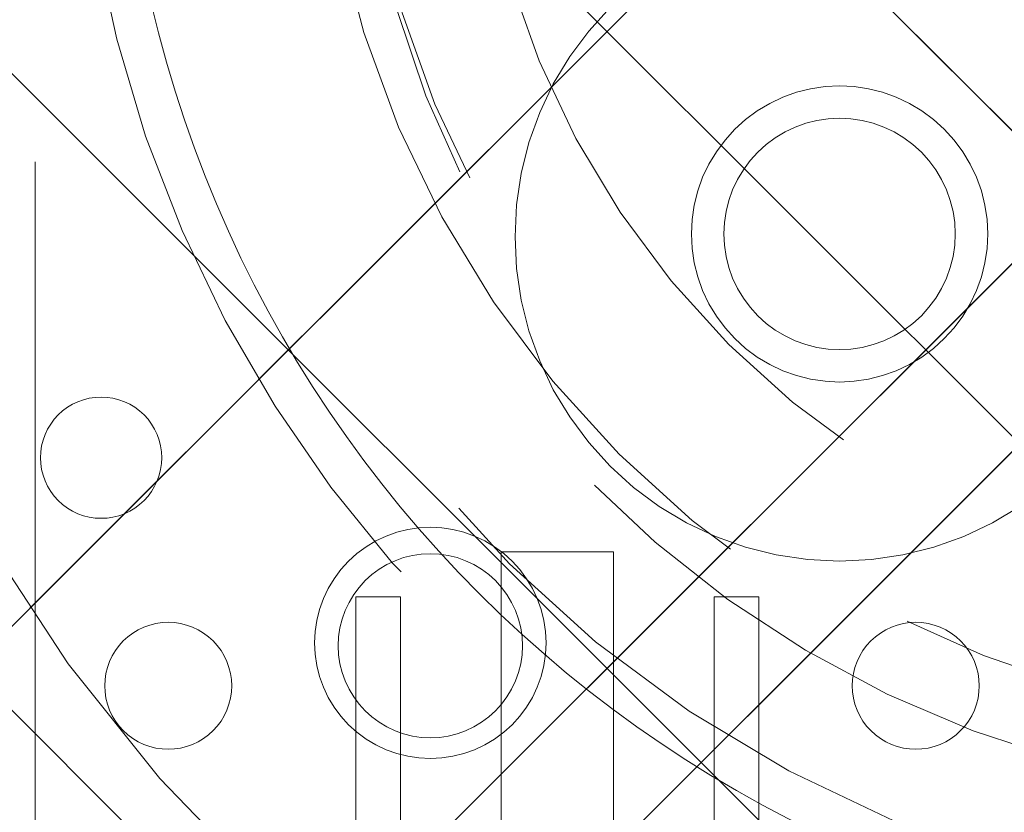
# Model space of a CAD drawing. Header units: inches. Extents: x -490 to -273, y -225 to 16.
# Tile 52 of 67: x -365.35 to -363.98, y 8.15 to 9.25. Entities that reach past the tile are written whole.
import ezdxf

# ---------------------------------------------------------------- set-up
doc = ezdxf.new("R2010")
doc.units = ezdxf.units.IN
doc.header["$LTSCALE"] = 32
doc.header["$MEASUREMENT"] = 0
doc.linetypes.add('Dash Style-1', pattern=[0.083328, 0.041656, -0.041672])
for name, color, linetype, lineweight in [('DashLine', 7, 'Dash Style-1', 13), ('DashLineFill', 7, 'Dash Style-1', 13), ('Drawing', 7, 'Continuous', 18), ('Metal-CoatHook', 7, 'Continuous', 18), ('None', 7, 'Continuous', 18), ('SolidLine', 7, 'Continuous', 15), ('Wood_1-H', 7, 'Continuous', 13)]:
    doc.layers.add(name, color=color, linetype=linetype, lineweight=lineweight)
pattern_1 = [(45, (0, 0), (-1.61301565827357, 1.935715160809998), []), (45, (-1.0608, 1.0608), (-0.4723460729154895, 0.4167612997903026), [])]

# ---------------------------------------------------------------- blocks, each defined once
blk = doc.blocks.new('1BRPFY-Leg_Plate (2D)')
at = {"layer": 'DashLineFill', "linetype": 'Continuous', "lineweight": 13}
h = blk.add_hatch(dxfattribs=at)
h.set_pattern_fill('Steel', color=253, style=0, pattern_type=2)
h.set_pattern_definition(pattern_1)
edge = h.paths.add_edge_path()
edge.add_arc((-1.704724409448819, -1.704724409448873), 0.125984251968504, 179.9999999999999, 269.9999999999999)
edge.add_line((-1.704724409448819, -1.830708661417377), (1.704724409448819, -1.830708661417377))
edge.add_arc((1.704724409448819, -1.704724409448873), 0.125984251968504, 270.0000000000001, 360.0000000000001)
edge.add_line((1.830708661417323, -1.704724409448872), (1.830708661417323, 1.704724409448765))
edge.add_arc((1.704724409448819, 1.704724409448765), 0.1259842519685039, 0, 90)
edge.add_line((1.704724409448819, 1.830708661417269), (-1.704724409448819, 1.830708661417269))
edge.add_arc((-1.704724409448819, 1.704724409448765), 0.1259842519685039, 90, 180)
edge.add_line((-1.830708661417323, 1.704724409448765), (-1.830708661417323, -1.704724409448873))
at = {"layer": 'DashLineFill', "flags": 128}
blk.add_lwpolyline([(-1.830708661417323, -1.704724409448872, 0.414213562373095), (-1.704724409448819, -1.830708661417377), (1.704724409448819, -1.830708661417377, 0.414213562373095), (1.830708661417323, -1.704724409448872), (1.830708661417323, 1.704724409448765, 0.414213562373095), (1.704724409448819, 1.830708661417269), (-1.704724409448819, 1.830708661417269, 0.414213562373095), (-1.830708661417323, 1.704724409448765)], format="xyb", close=True, dxfattribs=at)
at = {"layer": 'SolidLine', "flags": 128}
for points in [[(-0.7086614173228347, -0.5019685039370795), (-0.6884019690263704, -0.5029637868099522), (-0.668337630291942, -0.5059400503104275), (-0.6486616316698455, -0.5108686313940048), (-0.6295634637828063, -0.5177020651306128), (-0.6112270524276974, -0.5263745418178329), (-0.5938289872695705, -0.5368025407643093), (-0.5775368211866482, -0.5488856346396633), (-0.5625074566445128, -0.5625074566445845), (-0.5488856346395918, -0.5775368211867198), (-0.5368025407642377, -0.5938289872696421), (-0.5263745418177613, -0.611227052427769), (-0.5177020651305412, -0.6295634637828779), (-0.5108686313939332, -0.6486616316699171), (-0.5059400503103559, -0.6683376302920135), (-0.5029637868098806, -0.688401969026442), (-0.5019685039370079, -0.7086614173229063), (-0.5029637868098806, -0.7289208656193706), (-0.5059400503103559, -0.748985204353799), (-0.5108686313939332, -0.7686612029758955), (-0.5177020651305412, -0.7877593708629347), (-0.5263745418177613, -0.8060957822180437), (-0.5368025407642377, -0.8234938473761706), (-0.5488856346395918, -0.8397860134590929), (-0.5625074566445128, -0.8548153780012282), (-0.5775368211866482, -0.8684372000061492), (-0.5938289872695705, -0.8805202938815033), (-0.6112270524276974, -0.8909482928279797), (-0.6295634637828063, -0.8996207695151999), (-0.6486616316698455, -0.9064542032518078), (-0.668337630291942, -0.9113827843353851), (-0.6884019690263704, -0.9143590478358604), (-0.7086614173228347, -0.9153543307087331), (-0.728920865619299, -0.9143590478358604), (-0.7489852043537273, -0.9113827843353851), (-0.7686612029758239, -0.9064542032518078), (-0.7877593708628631, -0.8996207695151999), (-0.8060957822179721, -0.8909482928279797), (-0.823493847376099, -0.8805202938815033), (-0.8397860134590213, -0.8684372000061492), (-0.8548153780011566, -0.8548153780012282), (-0.8684372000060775, -0.8397860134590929), (-0.8805202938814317, -0.8234938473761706), (-0.8909482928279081, -0.8060957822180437), (-0.8996207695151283, -0.7877593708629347), (-0.9064542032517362, -0.7686612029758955), (-0.9113827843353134, -0.748985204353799), (-0.9143590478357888, -0.7289208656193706), (-0.9153543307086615, -0.7086614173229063), (-0.9143590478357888, -0.688401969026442), (-0.9113827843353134, -0.6683376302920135), (-0.9064542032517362, -0.6486616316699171), (-0.8996207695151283, -0.6295634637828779), (-0.8909482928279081, -0.611227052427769), (-0.8805202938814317, -0.5938289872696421), (-0.8684372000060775, -0.5775368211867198), (-0.8548153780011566, -0.5625074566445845), (-0.8397860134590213, -0.5488856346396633), (-0.823493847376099, -0.5368025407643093), (-0.8060957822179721, -0.5263745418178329), (-0.7877593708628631, -0.5177020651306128), (-0.7686612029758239, -0.5108686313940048), (-0.7489852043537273, -0.5059400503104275), (-0.728920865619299, -0.5029637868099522)], [(-1.279527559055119, -1.118110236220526), (-1.263705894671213, -1.118887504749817), (-1.248036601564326, -1.121211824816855), (-1.232670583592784, -1.125060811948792), (-1.217755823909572, -1.130397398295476), (-1.203435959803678, -1.137170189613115), (-1.189848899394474, -1.145313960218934), (-1.177125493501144, -1.154750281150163), (-1.165388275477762, -1.165388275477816), (-1.15475028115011, -1.177125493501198), (-1.145313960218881, -1.189848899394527), (-1.137170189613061, -1.203435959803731), (-1.130397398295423, -1.217755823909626), (-1.125060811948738, -1.232670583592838), (-1.121211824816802, -1.24803660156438), (-1.118887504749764, -1.263705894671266), (-1.118110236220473, -1.279527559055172), (-1.118887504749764, -1.295349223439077), (-1.121211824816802, -1.311018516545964), (-1.125060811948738, -1.326384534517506), (-1.130397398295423, -1.341299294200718), (-1.137170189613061, -1.355619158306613), (-1.145313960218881, -1.369206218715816), (-1.15475028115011, -1.381929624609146), (-1.165388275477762, -1.393666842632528), (-1.177125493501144, -1.404304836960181), (-1.189848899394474, -1.413741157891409), (-1.203435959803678, -1.421884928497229), (-1.217755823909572, -1.428657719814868), (-1.232670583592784, -1.433994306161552), (-1.248036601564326, -1.437843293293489), (-1.263705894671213, -1.440167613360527), (-1.279527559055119, -1.440944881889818), (-1.295349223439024, -1.440167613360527), (-1.311018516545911, -1.437843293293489), (-1.326384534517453, -1.433994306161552), (-1.341299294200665, -1.428657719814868), (-1.355619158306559, -1.421884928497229), (-1.369206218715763, -1.413741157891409), (-1.381929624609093, -1.404304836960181), (-1.393666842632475, -1.393666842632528), (-1.404304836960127, -1.381929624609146), (-1.413741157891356, -1.369206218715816), (-1.421884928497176, -1.355619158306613), (-1.428657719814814, -1.341299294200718), (-1.433994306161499, -1.326384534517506), (-1.437843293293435, -1.311018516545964), (-1.440167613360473, -1.295349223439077), (-1.440944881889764, -1.279527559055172), (-1.440167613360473, -1.263705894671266), (-1.437843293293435, -1.24803660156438), (-1.433994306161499, -1.232670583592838), (-1.428657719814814, -1.217755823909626), (-1.421884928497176, -1.203435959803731), (-1.413741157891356, -1.189848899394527), (-1.404304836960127, -1.177125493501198), (-1.393666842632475, -1.165388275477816), (-1.381929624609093, -1.154750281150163), (-1.369206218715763, -1.145313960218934), (-1.355619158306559, -1.137170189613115), (-1.341299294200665, -1.130397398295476), (-1.326384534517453, -1.125060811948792), (-1.311018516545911, -1.121211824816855), (-1.295349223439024, -1.118887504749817)]]:
    blk.add_lwpolyline(points, close=True, dxfattribs=at)
blk = doc.blocks.new('1BRPX7-Util_Bkt_Lg-M (2D)')
at = {"layer": 'DashLineFill', "linetype": 'Continuous', "lineweight": 13}
h = blk.add_hatch(dxfattribs=at)
h.set_pattern_fill('Steel', color=253, style=0, pattern_type=2)
h.set_pattern_definition(pattern_1)
edge = h.paths.add_edge_path()
edge.add_line((-4.468503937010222, 7.405511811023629), (-3.129921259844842, 7.405511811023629))
edge.add_line((-3.129921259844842, 7.405511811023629), (-3.129921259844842, -2.011811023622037))
edge.add_line((-3.129921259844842, -2.011811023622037), (-4.468503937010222, -2.011811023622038))
edge.add_line((-4.468503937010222, -2.011811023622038), (-4.468503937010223, -2.145669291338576))
edge.add_line((-4.468503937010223, -2.145669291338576), (-2.421259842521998, -2.145669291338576))
edge.add_line((-2.421259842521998, -2.145669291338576), (-2.421259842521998, -2.523622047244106))
edge.add_arc((-2.303149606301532, -2.523622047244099), 0.1181102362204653, 180.0000000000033, 270.0000000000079)
edge.add_line((-2.303149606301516, -2.641732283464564), (2.303149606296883, -2.641732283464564))
edge.add_arc((2.303149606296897, -2.523622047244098), 0.1181102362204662, 269.9999999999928, 359.9999999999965)
edge.add_line((2.421259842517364, -2.523622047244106), (2.421259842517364, -2.145669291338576))
edge.add_line((2.421259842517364, -2.145669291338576), (4.46850393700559, -2.145669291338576))
edge.add_line((4.46850393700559, -2.145669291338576), (4.46850393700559, -2.011811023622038))
edge.add_line((4.46850393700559, -2.011811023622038), (3.129921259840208, -2.011811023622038))
edge.add_line((3.129921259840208, -2.011811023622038), (3.129921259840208, 7.405511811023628))
edge.add_line((3.129921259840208, 7.405511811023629), (4.46850393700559, 7.405511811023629))
edge.add_line((4.46850393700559, 7.405511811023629), (4.46850393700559, 7.539370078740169))
edge.add_line((4.46850393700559, 7.539370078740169), (2.421259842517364, 7.539370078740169))
edge.add_line((2.421259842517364, 7.539370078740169), (2.421259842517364, 7.917322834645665))
edge.add_arc((2.30314960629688, 7.917322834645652), 0.1181102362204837, 6.452788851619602e-12, 89.99999999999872)
edge.add_line((2.303149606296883, 8.035433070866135), (-2.303149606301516, 8.035433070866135))
edge.add_arc((-2.303149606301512, 7.91732283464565), 0.1181102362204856, 90.00000000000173, 179.9999999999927)
edge.add_line((-2.421259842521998, 7.917322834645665), (-2.421259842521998, 7.539370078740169))
edge.add_line((-2.421259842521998, 7.539370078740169), (-4.468503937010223, 7.539370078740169))
edge.add_line((-4.468503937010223, 7.539370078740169), (-4.468503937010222, 7.405511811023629))
at = {"layer": 'SolidLine', "flags": 128}
blk.add_lwpolyline([(-0.4571237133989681, 1.903074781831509), (-0.4952337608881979, 1.880232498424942), (-0.5353992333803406, 1.861235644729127), (-0.5772333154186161, 1.846267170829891), (-0.6203331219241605, 1.835471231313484), (-0.6642835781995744, 1.828951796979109), (-0.7086614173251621, 1.826771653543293), (-0.7530392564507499, 1.828951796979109), (-0.7969897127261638, 1.835471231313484), (-0.840089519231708, 1.846267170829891), (-0.8819236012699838, 1.861235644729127), (-0.9220890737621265, 1.880232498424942), (-0.9601991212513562, 1.903074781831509), (-0.9958867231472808, 1.929542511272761), (-1.028808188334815, 1.959380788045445), (-1.058646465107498, 1.992302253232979), (-1.08511419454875, 2.027989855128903), (-1.107956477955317, 2.066099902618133), (-1.126953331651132, 2.106265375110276), (-1.141921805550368, 2.148099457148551), (-1.152717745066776, 2.191199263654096), (-1.15923717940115, 2.235149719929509), (-1.161417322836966, 2.279527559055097), (-1.15923717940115, 2.323905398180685), (-1.152717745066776, 2.367855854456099), (-1.141921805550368, 2.410955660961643), (-1.126953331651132, 2.452789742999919), (-1.107956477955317, 2.492955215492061), (-1.08511419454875, 2.531065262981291), (-1.058646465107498, 2.566752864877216), (-1.028808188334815, 2.59967433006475)], dxfattribs=at)
blk.add_lwpolyline([(-1.279527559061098, 1.837161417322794), (-1.266932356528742, 1.836542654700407), (-1.254458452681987, 1.834692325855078), (-1.242225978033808, 1.831628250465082), (-1.230352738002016, 1.827379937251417), (-1.218953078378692, 1.821988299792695), (-1.208136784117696, 1.815505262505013), (-1.198008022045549, 1.807993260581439), (-1.188664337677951, 1.799524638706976), (-1.180195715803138, 1.790180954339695), (-1.172683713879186, 1.780052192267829), (-1.166200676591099, 1.769235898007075), (-1.160809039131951, 1.757836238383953), (-1.156560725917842, 1.745962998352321), (-1.153496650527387, 1.733730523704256), (-1.151646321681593, 1.721256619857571), (-1.151027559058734, 1.708661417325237), (-1.151646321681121, 1.696066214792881), (-1.15349665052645, 1.683592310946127), (-1.156560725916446, 1.671359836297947), (-1.160809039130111, 1.659486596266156), (-1.166200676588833, 1.648086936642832), (-1.172683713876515, 1.637270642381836), (-1.180195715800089, 1.627141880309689), (-1.188664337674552, 1.61779819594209), (-1.198008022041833, 1.609329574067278), (-1.208136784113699, 1.601817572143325), (-1.218953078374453, 1.595334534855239), (-1.230352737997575, 1.58994289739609), (-1.242225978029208, 1.585694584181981), (-1.254458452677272, 1.582630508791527), (-1.266932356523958, 1.580780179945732), (-1.279527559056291, 1.580161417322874), (-1.292122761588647, 1.580780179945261), (-1.304596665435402, 1.582630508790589), (-1.316829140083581, 1.585694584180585), (-1.328702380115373, 1.589942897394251), (-1.340102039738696, 1.595334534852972), (-1.350918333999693, 1.601817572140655), (-1.361047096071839, 1.609329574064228), (-1.370390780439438, 1.617798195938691), (-1.37885940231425, 1.627141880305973), (-1.386371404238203, 1.637270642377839), (-1.39285444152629, 1.648086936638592), (-1.398246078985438, 1.659486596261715), (-1.402494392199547, 1.671359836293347), (-1.405558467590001, 1.683592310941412), (-1.407408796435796, 1.696066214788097), (-1.408027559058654, 1.70866141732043), (-1.407408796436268, 1.721256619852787), (-1.405558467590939, 1.733730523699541), (-1.402494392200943, 1.745962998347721), (-1.398246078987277, 1.757836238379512), (-1.392854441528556, 1.769235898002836), (-1.386371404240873, 1.780052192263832), (-1.3788594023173, 1.790180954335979), (-1.370390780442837, 1.799524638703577), (-1.361047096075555, 1.80799326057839), (-1.350918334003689, 1.815505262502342), (-1.340102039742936, 1.821988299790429), (-1.328702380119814, 1.827379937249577), (-1.316829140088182, 1.831628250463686), (-1.304596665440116, 1.834692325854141), (-1.292122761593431, 1.836542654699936)], close=True, dxfattribs=at)
blk = doc.blocks.new('Slate-LegBrace (2D)')
at = {"layer": 'DashLineFill', "linetype": 'Continuous', "lineweight": 13}
h = blk.add_hatch(dxfattribs=at)
h.set_pattern_fill('Steel', color=253, style=0, pattern_type=2)
h.set_pattern_definition(pattern_1)
edge = h.paths.add_edge_path()
edge.add_line((-2.199587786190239, -0.1351515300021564), (-1.374775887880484, -0.1351515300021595))
edge.add_arc((3.636636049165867e-15, -0.01355418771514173), 1.380142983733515, 185.0545920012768, 354.9454079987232)
edge.add_line((1.374775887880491, -0.13515153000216), (2.199718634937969, -0.1351515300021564))
edge.add_arc((6.54243738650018e-05, -0.01705725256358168), 2.202821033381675, 183.0731271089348, 356.92687289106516, ccw=False)
h = blk.add_hatch(dxfattribs=at)
h.set_pattern_fill('Steel', color=253, style=0, pattern_type=2)
h.set_pattern_definition(pattern_1)
edge = h.paths.add_edge_path()
edge.add_line((2.191696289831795, -0.2375138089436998), (1.463739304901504, -0.2375137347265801))
edge.add_arc((-6.542437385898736e-05, -0.01704129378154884), 1.480314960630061, 188.5652811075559, 351.4347188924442, ccw=False)
edge.add_line((-1.463870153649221, -0.2375137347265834), (-2.191827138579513, -0.2375138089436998))
edge.add_line((-2.191827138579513, -0.2375138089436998), (-2.199718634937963, -0.1351515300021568))
edge.add_line((-2.199718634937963, -0.1351515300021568), (-1.374775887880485, -0.1351515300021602))
edge.add_arc((2.937282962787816e-15, -0.01355418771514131), 1.380142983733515, 185.0545920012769, 354.9454079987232)
edge.add_line((1.37477588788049, -0.1351515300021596), (2.199587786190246, -0.1351515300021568))
edge.add_line((2.199587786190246, -0.1351515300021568), (2.191696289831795, -0.2375138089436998))
h = blk.add_hatch(dxfattribs=at)
h.set_pattern_fill('Steel', color=253, style=0, pattern_type=2)
h.set_pattern_definition(pattern_1)
h.paths.add_polyline_path([(-1.738774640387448, -0.9363963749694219), (-1.7304820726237, -0.9368037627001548), (-1.722269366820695, -0.9380220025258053), (-1.714215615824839, -0.940039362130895), (-1.706398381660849, -0.9428364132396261), (-1.698892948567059, -0.9463862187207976), (-1.69177159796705, -0.9506545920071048), (-1.685102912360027, -0.9556004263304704), (-1.678951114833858, -0.9611760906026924), (-1.673375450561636, -0.9673278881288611), (-1.66842961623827, -0.9739965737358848), (-1.664161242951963, -0.9811179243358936), (-1.660611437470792, -0.9886233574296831), (-1.657814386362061, -0.9964405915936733), (-1.655797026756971, -1.00449434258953), (-1.65457878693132, -1.012707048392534), (-1.654171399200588, -1.020999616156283), (-1.65457878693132, -1.029292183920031), (-1.655797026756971, -1.037504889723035), (-1.657814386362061, -1.045558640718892), (-1.660611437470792, -1.053375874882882), (-1.664161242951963, -1.060881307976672), (-1.66842961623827, -1.06800265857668), (-1.673375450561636, -1.074671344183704), (-1.678951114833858, -1.080823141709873), (-1.685102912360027, -1.086398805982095), (-1.69177159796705, -1.09134464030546), (-1.698892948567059, -1.095613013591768), (-1.706398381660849, -1.099162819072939), (-1.714215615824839, -1.10195987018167), (-1.722269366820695, -1.10397722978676), (-1.7304820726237, -1.10519546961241), (-1.738774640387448, -1.105602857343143), (-1.747067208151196, -1.10519546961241), (-1.755279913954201, -1.10397722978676), (-1.763333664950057, -1.10195987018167), (-1.771150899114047, -1.099162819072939), (-1.778656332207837, -1.095613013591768), (-1.785777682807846, -1.09134464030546), (-1.79244636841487, -1.086398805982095), (-1.798598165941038, -1.080823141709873), (-1.80417383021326, -1.074671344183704), (-1.809119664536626, -1.06800265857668), (-1.813388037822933, -1.060881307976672), (-1.816937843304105, -1.053375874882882), (-1.819734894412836, -1.045558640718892), (-1.821752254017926, -1.037504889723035), (-1.822970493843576, -1.029292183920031), (-1.823377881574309, -1.020999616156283), (-1.822970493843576, -1.012707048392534), (-1.821752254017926, -1.00449434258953), (-1.819734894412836, -0.9964405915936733), (-1.816937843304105, -0.9886233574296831), (-1.813388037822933, -0.9811179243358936), (-1.809119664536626, -0.9739965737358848), (-1.80417383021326, -0.9673278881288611), (-1.798598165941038, -0.9611760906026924), (-1.79244636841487, -0.9556004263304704), (-1.785777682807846, -0.9506545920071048), (-1.778656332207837, -0.9463862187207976), (-1.771150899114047, -0.9428364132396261), (-1.763333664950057, -0.940039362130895), (-1.755279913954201, -0.9380220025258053), (-1.747067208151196, -0.9368037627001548)])
at = {"layer": 'DashLineFill', "flags": 128}
for points in [[(2.191696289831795, -0.2375138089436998), (1.463739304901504, -0.2375137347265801, -0.860662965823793), (-1.463870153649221, -0.2375137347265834), (-2.191827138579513, -0.2375138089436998), (-2.199718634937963, -0.1351515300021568), (-1.374775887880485, -0.1351515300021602, 0.9154551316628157), (1.37477588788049, -0.1351515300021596), (2.199587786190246, -0.1351515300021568)], [(-2.199587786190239, -0.1351515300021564), (-1.374775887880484, -0.1351515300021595, 0.9154551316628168), (1.374775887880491, -0.13515153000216), (2.199718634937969, -0.1351515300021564, -0.9477524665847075)]]:
    blk.add_lwpolyline(points, format="xyb", close=True, dxfattribs=at)
blk.add_lwpolyline([(-1.738774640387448, -0.9363963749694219), (-1.7304820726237, -0.9368037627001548), (-1.722269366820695, -0.9380220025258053), (-1.714215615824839, -0.940039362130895), (-1.706398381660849, -0.9428364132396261), (-1.698892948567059, -0.9463862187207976), (-1.69177159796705, -0.9506545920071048), (-1.685102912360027, -0.9556004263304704), (-1.678951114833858, -0.9611760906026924), (-1.673375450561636, -0.9673278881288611), (-1.66842961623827, -0.9739965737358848), (-1.664161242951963, -0.9811179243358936), (-1.660611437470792, -0.9886233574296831), (-1.657814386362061, -0.9964405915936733), (-1.655797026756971, -1.00449434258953), (-1.65457878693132, -1.012707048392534), (-1.654171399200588, -1.020999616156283), (-1.65457878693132, -1.029292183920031), (-1.655797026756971, -1.037504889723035), (-1.657814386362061, -1.045558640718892), (-1.660611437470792, -1.053375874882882), (-1.664161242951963, -1.060881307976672), (-1.66842961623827, -1.06800265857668), (-1.673375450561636, -1.074671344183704), (-1.678951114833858, -1.080823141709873), (-1.685102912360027, -1.086398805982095), (-1.69177159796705, -1.09134464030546), (-1.698892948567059, -1.095613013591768), (-1.706398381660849, -1.099162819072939), (-1.714215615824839, -1.10195987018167), (-1.722269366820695, -1.10397722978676), (-1.7304820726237, -1.10519546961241), (-1.738774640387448, -1.105602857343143), (-1.747067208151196, -1.10519546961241), (-1.755279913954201, -1.10397722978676), (-1.763333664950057, -1.10195987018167), (-1.771150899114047, -1.099162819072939), (-1.778656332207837, -1.095613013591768), (-1.785777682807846, -1.09134464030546), (-1.79244636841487, -1.086398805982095), (-1.798598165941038, -1.080823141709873), (-1.80417383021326, -1.074671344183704), (-1.809119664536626, -1.06800265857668), (-1.813388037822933, -1.060881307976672), (-1.816937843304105, -1.053375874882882), (-1.819734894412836, -1.045558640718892), (-1.821752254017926, -1.037504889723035), (-1.822970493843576, -1.029292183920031), (-1.823377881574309, -1.020999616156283), (-1.822970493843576, -1.012707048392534), (-1.821752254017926, -1.00449434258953), (-1.819734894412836, -0.9964405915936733), (-1.816937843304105, -0.9886233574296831), (-1.813388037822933, -0.9811179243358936), (-1.809119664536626, -0.9739965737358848), (-1.80417383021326, -0.9673278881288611), (-1.798598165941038, -0.9611760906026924), (-1.79244636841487, -0.9556004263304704), (-1.785777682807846, -0.9506545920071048), (-1.778656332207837, -0.9463862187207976), (-1.771150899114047, -0.9428364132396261), (-1.763333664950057, -0.940039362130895), (-1.755279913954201, -0.9380220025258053), (-1.747067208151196, -0.9368037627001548)], close=True, dxfattribs=at)
blk = doc.blocks.new('TLLegSleeve (2D)')
at = {"layer": 'DashLineFill', "linetype": 'Continuous', "lineweight": 13}
h = blk.add_hatch(dxfattribs=at)
h.set_pattern_fill('Steel', color=253, style=0, pattern_type=2)
h.set_pattern_definition(pattern_1)
edge = h.paths.add_edge_path()
edge.add_line((1.08267716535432, 1.402343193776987), (1.08267716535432, 2.913385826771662))
edge.add_arc((-1.707523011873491e-13, 2.913385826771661), 1.08267716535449, 4.479377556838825e-14, 180)
edge.add_line((-1.082677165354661, 2.913385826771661), (-1.08267716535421, 1.402343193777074))
edge.add_arc((-1.332267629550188e-15, 2.886579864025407e-15), 1.771653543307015, 127.6698869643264, 412.330113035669)
edge.add_line((1.08267716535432, 1.402343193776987), (1.08267716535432, 1.402343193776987))
edge = h.paths.add_edge_path()
edge.add_arc((1.665334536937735e-15, 2.91338582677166), 0.7480314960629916, 180, 360)
edge.add_arc((1.665334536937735e-15, 2.91338582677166), 0.7480314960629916, 9.54166404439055e-15, 180)
edge.add_line((-0.7480314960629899, 2.91338582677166), (-0.7480314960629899, 2.91338582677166))
edge = h.paths.add_edge_path()
edge.add_arc((-1.723066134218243e-13, 5.70119602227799e-16), 1.437007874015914, 180, 360)
edge.add_arc((-1.723066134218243e-13, 9.149983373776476e-17), 1.437007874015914, 9.541664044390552e-15, 180)
edge.add_line((-1.437007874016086, 3.308097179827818e-16), (-1.437007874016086, 3.308097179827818e-16))
at = {"layer": 'DashLine', "color": 8, "flags": 128}
blk.add_lwpolyline([(1.653543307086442, 1.118599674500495e-14), (1.645581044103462, -0.1620755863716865), (1.621770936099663, -0.3225902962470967), (1.582342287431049, -0.4799982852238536), (1.527674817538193, -0.6327836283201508), (1.45829500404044, -0.7794749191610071), (1.374871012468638, -0.9186594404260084), (1.278206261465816, -1.048996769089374), (1.169231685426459, -1.169231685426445), (1.048996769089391, -1.278206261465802), (0.918659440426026, -1.374871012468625), (0.7794749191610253, -1.458295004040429), (0.6327836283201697, -1.527674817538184), (0.4799982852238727, -1.582342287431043), (0.3225902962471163, -1.621770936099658), (0.1620755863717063, -1.645581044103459), (8.723964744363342e-15, -1.653543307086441), (-0.162075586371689, -1.645581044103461), (-0.3225902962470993, -1.621770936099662), (-0.4799982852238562, -1.582342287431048), (-0.6327836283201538, -1.527674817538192), (-0.7794749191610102, -1.458295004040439), (-0.9186594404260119, -1.374871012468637), (-1.048996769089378, -1.278206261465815), (-1.169231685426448, -1.169231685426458), (-1.278206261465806, -1.048996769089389), (-1.374871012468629, -0.9186594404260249), (-1.458295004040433, -0.7794749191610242), (-1.527674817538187, -0.6327836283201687), (-1.582342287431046, -0.4799982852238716), (-1.621770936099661, -0.3225902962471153), (-1.645581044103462, -0.1620755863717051), (-1.653543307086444, -7.741682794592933e-15), (-1.645581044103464, 0.1620755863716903), (-1.621770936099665, 0.3225902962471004), (-1.582342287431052, 0.4799982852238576), (-1.527674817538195, 0.6327836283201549), (-1.458295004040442, 0.7794749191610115), (-1.37487101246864, 0.918659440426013), (-1.278206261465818, 1.048996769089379), (-1.169231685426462, 1.169231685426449), (-1.048996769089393, 1.278206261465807), (-0.9186594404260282, 1.37487101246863), (-0.7794749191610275, 1.458295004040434), (-0.6327836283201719, 1.527674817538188), (-0.479998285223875, 1.582342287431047), (-0.3225902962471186, 1.621770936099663), (-0.1620755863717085, 1.645581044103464), (-1.096189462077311e-14, 1.653543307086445), (0.1620755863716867, 1.645581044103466), (0.3225902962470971, 1.621770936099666), (0.479998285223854, 1.582342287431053), (0.6327836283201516, 1.527674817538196), (0.7794749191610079, 1.458295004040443), (0.9186594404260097, 1.374871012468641), (1.048996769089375, 1.278206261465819), (1.169231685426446, 1.169231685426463), (1.278206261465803, 1.048996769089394), (1.374871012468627, 0.9186594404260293), (1.458295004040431, 0.7794749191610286), (1.527674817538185, 0.6327836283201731), (1.582342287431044, 0.4799982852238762), (1.621770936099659, 0.3225902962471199), (1.64558104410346, 0.1620755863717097)], close=True, dxfattribs=at)
at = {"layer": 'DashLineFill', "flags": 128}
for points in [[(1.08267716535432, 1.402343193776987), (1.08267716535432, 2.913385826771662, 0.9999999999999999), (-1.082677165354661, 2.913385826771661), (-1.08267716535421, 1.402343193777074, 2.931618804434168), (1.08267716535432, 1.402343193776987)], [(-1.437007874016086, 3.308097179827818e-16, 0.9999999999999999), (1.437007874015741, 3.308097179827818e-16, 0.9999999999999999), (-1.437007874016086, 3.308097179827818e-16)]]:
    blk.add_lwpolyline(points, format="xyb", close=True, dxfattribs=at)
blk = doc.blocks.new('Group-12')
at = {"layer": 'SolidLine', "flags": 128}
blk.add_lwpolyline([(64.2716535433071, -5.31496062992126, -0.4142135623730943), (65.98425196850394, -3.602362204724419, -0.414213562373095), (67.69685039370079, -5.31496062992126, -0.4142135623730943), (65.98425196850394, -7.027559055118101, -0.414213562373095)], format="xyb", close=True, dxfattribs=at)
at = {"layer": 'Wood_1-H', "color": 7}
for name, p in [('1BRPX7-Util_Bkt_Lg-M (2D)', (65.98425196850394, -8.30708661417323)), ('TLLegSleeve (2D)', (65.98425196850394, -5.31496062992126)), ('Slate-LegBrace (2D)', (65.98425196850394, -5.31496062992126)), ('1BRPFY-Leg_Plate (2D)', (65.98425196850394, -5.31496062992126))]:
    blk.add_blockref(name, p, dxfattribs=at)
blk = doc.blocks.new('Group-13')
at = {"layer": 'None'}
blk.add_blockref('Group-12', (0, 0), dxfattribs=at)
blk = doc.blocks.new('SL Utility Cabinet (2D)')
at = {"layer": 'None'}
blk.add_blockref('Group-13', (0, 0), dxfattribs=at)
at = {"layer": 'Drawing', "color": 0, "flags": 1}
for tag in ['Tag', 'Catalog', 'Option1', 'Option2', 'Option3', 'Option4', 'Option5', 'Option6', 'Option7', 'Option8', 'Option9', 'Option10', 'Option11', 'Option12', 'Custom', 'FinishGroup', 'Discount', 'Item2', 'Item3', 'Item6', 'Item9', 'Item10', 'Item12', 'Item13', 'Item16', 'Item19', 'Item20', 'Item21', 'Item22', 'Item23', 'Item24', 'Item25', 'Item8', 'Item18', 'Item1', 'Item4', 'Item5', 'Item7', 'Item11', 'Item14', 'Item15', 'Item17']:
    blk.add_attdef(tag, (-70.02492789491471, 10.90788591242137), '', height=0.007086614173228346, dxfattribs=at)
blk = doc.blocks.new('Dean-PPUG-BK (2D)')
at = {"layer": 'Metal-CoatHook'}
for p, q in [((-0.07812500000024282, 3.729330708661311), (-0.07812500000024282, 2.979330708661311)), ((0.0781249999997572, 3.729330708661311), (-0.07812500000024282, 3.729330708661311)), ((0.0781249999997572, 3.729330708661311), (0.0781249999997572, 2.979330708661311)), ((-0.2812500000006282, 3.666830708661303), (-0.2812500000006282, 2.979330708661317)), ((-0.218750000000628, 3.666830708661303), (-0.2812500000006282, 3.666830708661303)), ((-0.218750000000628, 3.666830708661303), (-0.218750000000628, 2.979330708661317)), ((0.2187499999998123, 3.666830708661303), (0.2187499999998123, 2.979330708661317)), ((0.2812499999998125, 3.666830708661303), (0.2187499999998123, 3.666830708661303)), ((0.2812499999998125, 3.666830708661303), (0.2812499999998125, 2.979330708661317))]:
    blk.add_line(p, q, dxfattribs=at)
blk = doc.blocks.new('Group-19')
at = {"layer": 'SolidLine'}
blk.add_open_spline([(-1.102362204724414, -2.559055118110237), (-19.09448818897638, -2.559055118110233), (-37.08661417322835, -2.559055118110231), (-37.08655118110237, -16.27955511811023), (-37.08648818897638, -30.00005511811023), (-37.08654168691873, -33.95503042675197), (-36.65348818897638, -37.88605511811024), (-34.77948818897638, -54.89405511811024), (-32.90548818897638, -71.90205511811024), (-32.43638942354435, -74.36921561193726), (-29.93148818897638, -74.56705511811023), (-19.09448818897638, -74.56705511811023), (-8.257488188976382, -74.56705511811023), (-5.752586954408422, -74.36921561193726), (-5.283488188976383, -71.90205511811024), (-3.409488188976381, -54.89405511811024), (-1.53548818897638, -37.88605511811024), (-1.102434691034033, -33.95503042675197), (-1.10248818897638, -30.00005511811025), (-1.102425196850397, -16.27955511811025), (-1.102362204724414, -2.559055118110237)], degree=2, knots=[0, 0, 0, 0.1739697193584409, 0.1739697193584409, 0.3066361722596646, 0.3066361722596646, 0.3448776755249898, 0.3448776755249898, 0.5103340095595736, 0.5103340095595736, 0.5346179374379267, 0.5346179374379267, 0.6393517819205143, 0.6393517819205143, 0.6636357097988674, 0.6636357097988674, 0.8290920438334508, 0.8290920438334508, 0.8673335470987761, 0.8673335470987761, 1, 1, 1], dxfattribs=at)
at = {"layer": 'SolidLine', "color": 7}
blk.add_blockref('Dean-PPUG-BK (2D)', (-19.09448818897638, -10.19685039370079), dxfattribs=at)
blk = doc.blocks.new('TL14_lower_leg (2D)')
at = {"layer": 'DashLine', "flags": 128}
for points in [[(-1.777195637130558e-14, 1.377952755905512), (0.1350629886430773, 1.371317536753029), (0.2688252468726, 1.351475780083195), (0.3999985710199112, 1.318618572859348), (0.5273196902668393, 1.27306234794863), (0.649562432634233, 1.215245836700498), (0.7655495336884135, 1.14572584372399), (0.8741639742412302, 1.065171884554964), (0.9743597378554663, 0.9743597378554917), (1.065171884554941, 0.8741639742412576), (1.14572584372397, 0.7655495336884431), (1.215245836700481, 0.6495624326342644), (1.273062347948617, 0.5273196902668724), (1.318618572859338, 0.3999985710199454), (1.351475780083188, 0.2688252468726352), (1.371317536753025, 0.1350629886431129), (1.377952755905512, 1.783045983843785e-14), (1.371317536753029, -0.1350629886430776), (1.351475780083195, -0.2688252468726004), (1.318618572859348, -0.3999985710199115), (1.27306234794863, -0.5273196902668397), (1.215245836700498, -0.6495624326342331), (1.145725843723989, -0.7655495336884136), (1.065171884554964, -0.8741639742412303), (0.9743597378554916, -0.9743597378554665), (0.8741639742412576, -1.065171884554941), (0.7655495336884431, -1.14572584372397), (0.6495624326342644, -1.215245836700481), (0.5273196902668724, -1.273062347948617), (0.3999985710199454, -1.318618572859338), (0.2688252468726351, -1.351475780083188), (0.135062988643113, -1.371317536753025), (1.777195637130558e-14, -1.377952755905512), (-0.1350629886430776, -1.371317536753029), (-0.2688252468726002, -1.351475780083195), (-0.3999985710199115, -1.318618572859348), (-0.5273196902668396, -1.27306234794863), (-0.6495624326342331, -1.215245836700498), (-0.7655495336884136, -1.14572584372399), (-0.8741639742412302, -1.065171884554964), (-0.9743597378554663, -0.9743597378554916), (-1.065171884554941, -0.8741639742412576), (-1.14572584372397, -0.7655495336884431), (-1.215245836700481, -0.6495624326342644), (-1.273062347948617, -0.5273196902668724), (-1.318618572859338, -0.3999985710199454), (-1.351475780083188, -0.2688252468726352), (-1.371317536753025, -0.1350629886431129), (-1.377952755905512, -1.783045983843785e-14), (-1.371317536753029, 0.1350629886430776), (-1.351475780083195, 0.2688252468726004), (-1.318618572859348, 0.3999985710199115), (-1.27306234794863, 0.5273196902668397), (-1.215245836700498, 0.6495624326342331), (-1.145725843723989, 0.7655495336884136), (-1.065171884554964, 0.8741639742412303), (-0.9743597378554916, 0.9743597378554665), (-0.8741639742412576, 1.065171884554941), (-0.7655495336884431, 1.14572584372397), (-0.6495624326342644, 1.215245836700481), (-0.5273196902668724, 1.273062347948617), (-0.3999985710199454, 1.318618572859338), (-0.2688252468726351, 1.351475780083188), (-0.135062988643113, 1.371317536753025)], [(-0.7086614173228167, 0.8700787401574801), (-0.6928397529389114, 0.8693014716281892), (-0.6771704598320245, 0.8669771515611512), (-0.6618044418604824, 0.8631281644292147), (-0.6468896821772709, 0.8577915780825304), (-0.6325698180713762, 0.8510187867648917), (-0.6189827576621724, 0.8428750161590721), (-0.6062593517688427, 0.8334386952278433), (-0.5945221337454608, 0.8228007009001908), (-0.5838841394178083, 0.8110634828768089), (-0.5744478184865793, 0.7983400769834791), (-0.5663040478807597, 0.7847530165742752), (-0.5595312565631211, 0.7704331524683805), (-0.5541946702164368, 0.7555183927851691), (-0.5503456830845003, 0.740152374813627), (-0.5480213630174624, 0.72448308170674), (-0.5472440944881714, 0.7086614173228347), (-0.5480213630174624, 0.6928397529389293), (-0.5503456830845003, 0.6771704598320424), (-0.5541946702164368, 0.6618044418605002), (-0.5595312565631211, 0.6468896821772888), (-0.5663040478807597, 0.6325698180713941), (-0.5744478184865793, 0.6189827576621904), (-0.5838841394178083, 0.6062593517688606), (-0.5945221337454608, 0.5945221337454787), (-0.6062593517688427, 0.5838841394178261), (-0.6189827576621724, 0.5744478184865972), (-0.6325698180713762, 0.5663040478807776), (-0.6468896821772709, 0.559531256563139), (-0.6618044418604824, 0.5541946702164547), (-0.6771704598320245, 0.5503456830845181), (-0.6928397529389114, 0.5480213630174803), (-0.7086614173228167, 0.5472440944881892), (-0.7244830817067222, 0.5480213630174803), (-0.7401523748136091, 0.5503456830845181), (-0.7555183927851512, 0.5541946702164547), (-0.7704331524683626, 0.559531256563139), (-0.7847530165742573, 0.5663040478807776), (-0.7983400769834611, 0.5744478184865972), (-0.811063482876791, 0.5838841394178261), (-0.8228007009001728, 0.5945221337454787), (-0.8334386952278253, 0.6062593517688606), (-0.8428750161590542, 0.6189827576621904), (-0.8510187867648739, 0.6325698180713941), (-0.8577915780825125, 0.6468896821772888), (-0.8631281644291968, 0.6618044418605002), (-0.8669771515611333, 0.6771704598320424), (-0.8693014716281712, 0.6928397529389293), (-0.8700787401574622, 0.7086614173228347), (-0.8693014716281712, 0.72448308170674), (-0.8669771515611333, 0.740152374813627), (-0.8631281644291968, 0.7555183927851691), (-0.8577915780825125, 0.7704331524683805), (-0.8510187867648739, 0.7847530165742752), (-0.8428750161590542, 0.7983400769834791), (-0.8334386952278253, 0.8110634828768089), (-0.8228007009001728, 0.8228007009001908), (-0.811063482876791, 0.8334386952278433), (-0.7983400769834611, 0.8428750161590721), (-0.7847530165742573, 0.8510187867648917), (-0.7704331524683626, 0.8577915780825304), (-0.7555183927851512, 0.8631281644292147), (-0.7401523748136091, 0.8669771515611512), (-0.7244830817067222, 0.8693014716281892)]]:
    blk.add_lwpolyline(points, close=True, dxfattribs=at)
blk = doc.blocks.new('Group-31')
at = {"layer": 'DashLineFill', "linetype": 'Continuous', "lineweight": 13}
h = blk.add_hatch(dxfattribs=at)
h.set_pattern_fill('Steel', color=253, style=0, pattern_type=2)
h.set_pattern_definition(pattern_1)
h.paths.add_polyline_path([(-2.066929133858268, 1.397637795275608), (2.066929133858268, 1.397637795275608), (2.066929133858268, 0.1377952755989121), (2.106299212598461, 0.1377952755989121), (2.106299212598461, -0.1377952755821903), (2.066929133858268, -0.1377952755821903), (2.066929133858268, -5.275590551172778), (2.106299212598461, -5.275590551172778), (2.106299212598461, -5.55118110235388), (2.066929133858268, -5.55118110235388), (2.066929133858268, -5.82677165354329), (-2.066929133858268, -5.82677165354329), (-2.066929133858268, -5.55118110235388), (-2.106299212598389, -5.55118110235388), (-2.106299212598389, -5.275590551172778), (-2.066929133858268, -5.275590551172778), (-2.066929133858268, -0.1377952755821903), (-2.106299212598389, -0.1377952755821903), (-2.106299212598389, 0.1377952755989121), (-2.066929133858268, 0.1377952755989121)])
blk = doc.blocks.new('TL14_upper_leg (2D)')
at = {"layer": 'DashLine', "flags": 128}
blk.add_lwpolyline([(0, 1.22047244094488), (0.1196272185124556, 1.214595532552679), (0.2381023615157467, 1.197021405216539), (0.3542844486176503, 1.167919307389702), (0.4670545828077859, 1.127569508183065), (0.5753267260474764, 1.076360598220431), (0.6780581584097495, 1.01478574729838), (0.7742595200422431, 0.9434379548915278), (0.8630043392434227, 0.8630043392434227), (0.9434379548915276, 0.7742595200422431), (1.01478574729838, 0.6780581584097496), (1.076360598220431, 0.5753267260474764), (1.127569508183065, 0.467054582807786), (1.167919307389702, 0.3542844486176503), (1.197021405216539, 0.2381023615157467), (1.214595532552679, 0.1196272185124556), (1.22047244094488, 7.47323834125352e-17), (1.214595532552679, -0.1196272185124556), (1.197021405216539, -0.2381023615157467), (1.167919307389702, -0.3542844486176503), (1.127569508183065, -0.467054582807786), (1.076360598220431, -0.5753267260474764), (1.01478574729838, -0.6780581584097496), (0.9434379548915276, -0.7742595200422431), (0.8630043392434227, -0.8630043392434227), (0.7742595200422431, -0.9434379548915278), (0.6780581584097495, -1.01478574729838), (0.5753267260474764, -1.076360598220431), (0.4670545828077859, -1.127569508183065), (0.3542844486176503, -1.167919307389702), (0.2381023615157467, -1.197021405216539), (0.1196272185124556, -1.214595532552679), (0, -1.22047244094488), (-0.1196272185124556, -1.214595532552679), (-0.2381023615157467, -1.197021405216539), (-0.3542844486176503, -1.167919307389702), (-0.4670545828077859, -1.127569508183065), (-0.5753267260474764, -1.076360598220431), (-0.6780581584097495, -1.01478574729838), (-0.7742595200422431, -0.9434379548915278), (-0.8630043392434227, -0.8630043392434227), (-0.9434379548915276, -0.7742595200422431), (-1.01478574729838, -0.6780581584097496), (-1.076360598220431, -0.5753267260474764), (-1.127569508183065, -0.467054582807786), (-1.167919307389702, -0.3542844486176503), (-1.197021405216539, -0.2381023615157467), (-1.214595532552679, -0.1196272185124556), (-1.22047244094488, 7.47323834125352e-17), (-1.214595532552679, 0.1196272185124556), (-1.197021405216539, 0.2381023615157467), (-1.167919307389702, 0.3542844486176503), (-1.127569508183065, 0.467054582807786), (-1.076360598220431, 0.5753267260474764), (-1.01478574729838, 0.6780581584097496), (-0.9434379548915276, 0.7742595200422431), (-0.8630043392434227, 0.8630043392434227), (-0.7742595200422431, 0.9434379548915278), (-0.6780581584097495, 1.01478574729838), (-0.5753267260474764, 1.076360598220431), (-0.4670545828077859, 1.127569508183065), (-0.3542844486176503, 1.167919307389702), (-0.2381023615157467, 1.197021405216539), (-0.1196272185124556, 1.214595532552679)], close=True, dxfattribs=at)
at = {"layer": 'DashLine', "color": 7}
blk.add_blockref('Group-31', (0, 0), dxfattribs=at)
blk = doc.blocks.new('1BRPT9-Bracket (2D)')
at = {"layer": 'DashLineFill', "linetype": 'Continuous', "lineweight": 13}
h = blk.add_hatch(dxfattribs=at)
h.set_pattern_fill('Steel', color=253, style=0, pattern_type=2)
h.set_pattern_definition(pattern_1)
edge = h.paths.add_edge_path()
edge.add_arc((1.677931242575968, -8.488188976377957), 0.2519685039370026, 269.999999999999, 360.0000000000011)
edge.add_line((1.929899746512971, -8.488188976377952), (1.929899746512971, -7.480314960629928))
edge.add_line((1.929899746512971, -7.480314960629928), (2.323600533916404, -7.480314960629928))
edge.add_line((2.323600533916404, -7.480314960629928), (2.323600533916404, 7.461135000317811))
edge.add_line((2.323600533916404, 7.461135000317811), (1.929899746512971, 7.480314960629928))
edge.add_line((1.929899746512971, 7.480314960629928), (1.929899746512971, 8.488188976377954))
edge.add_arc((1.677931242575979, 8.488188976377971), 0.2519685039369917, 359.999999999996, 450.0000000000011)
edge.add_line((1.677931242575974, 8.740157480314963), (-2.32206875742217, 8.740157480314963))
edge.add_line((-2.32206875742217, 8.740157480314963), (-2.32206875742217, -8.74015748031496))
edge.add_line((-2.32206875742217, -8.74015748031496), (1.677931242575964, -8.74015748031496))
h = blk.add_hatch(dxfattribs=at)
h.set_pattern_fill('Steel', color=253, style=0, pattern_type=2)
h.set_pattern_definition(pattern_1)
h.paths.add_polyline_path([(1.339348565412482, 0.6003937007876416), (1.348031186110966, 0.599967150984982), (1.35663018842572, 0.5986916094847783), (1.365062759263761, 0.5965793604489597), (1.373247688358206, 0.5936507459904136), (1.381106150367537, 0.5899339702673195), (1.388562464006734, 0.5854648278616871), (1.395544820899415, 0.5802863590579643), (1.401985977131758, 0.5744484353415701), (1.407823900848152, 0.5680072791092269), (1.413002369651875, 0.5610249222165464), (1.417471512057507, 0.5535686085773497), (1.421188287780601, 0.5457101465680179), (1.424116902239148, 0.5375252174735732), (1.426229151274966, 0.5290926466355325), (1.42750469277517, 0.520493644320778), (1.427931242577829, 0.511811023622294), (1.42750469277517, 0.50312840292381), (1.426229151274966, 0.4945294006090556), (1.424116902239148, 0.4860968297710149), (1.421188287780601, 0.4779119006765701), (1.417471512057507, 0.4700534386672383), (1.413002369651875, 0.4625971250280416), (1.407823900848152, 0.4556147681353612), (1.401985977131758, 0.449173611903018), (1.395544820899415, 0.4433356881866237), (1.388562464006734, 0.4381572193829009), (1.381106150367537, 0.4336880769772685), (1.373247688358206, 0.4299713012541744), (1.365062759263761, 0.4270426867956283), (1.35663018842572, 0.4249304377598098), (1.348031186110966, 0.4236548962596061), (1.339348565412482, 0.4232283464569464), (1.330665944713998, 0.4236548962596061), (1.322066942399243, 0.4249304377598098), (1.313634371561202, 0.4270426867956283), (1.305449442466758, 0.4299713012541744), (1.297590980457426, 0.4336880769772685), (1.290134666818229, 0.4381572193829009), (1.283152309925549, 0.4433356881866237), (1.276711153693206, 0.449173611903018), (1.270873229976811, 0.4556147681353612), (1.265694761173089, 0.4625971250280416), (1.261225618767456, 0.4700534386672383), (1.257508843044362, 0.4779119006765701), (1.254580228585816, 0.4860968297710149), (1.252467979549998, 0.4945294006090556), (1.251192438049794, 0.50312840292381), (1.250765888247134, 0.511811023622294), (1.251192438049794, 0.520493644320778), (1.252467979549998, 0.5290926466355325), (1.254580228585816, 0.5375252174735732), (1.257508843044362, 0.5457101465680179), (1.261225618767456, 0.5535686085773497), (1.265694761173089, 0.5610249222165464), (1.270873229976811, 0.5680072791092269), (1.276711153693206, 0.5744484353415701), (1.283152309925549, 0.5802863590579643), (1.290134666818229, 0.5854648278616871), (1.297590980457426, 0.5899339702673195), (1.305449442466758, 0.5936507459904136), (1.313634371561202, 0.5965793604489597), (1.322066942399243, 0.5986916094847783), (1.330665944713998, 0.599967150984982)])
h = blk.add_hatch(dxfattribs=at)
h.set_pattern_fill('Steel', color=253, style=0, pattern_type=2)
h.set_pattern_definition(pattern_1)
h.paths.add_polyline_path([(1.339348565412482, -0.619573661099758), (1.330665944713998, -0.6191471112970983), (1.322066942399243, -0.6178715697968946), (1.313634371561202, -0.615759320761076), (1.305449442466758, -0.6128307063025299), (1.297590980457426, -0.6091139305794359), (1.290134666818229, -0.6046447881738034), (1.283152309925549, -0.5994663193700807), (1.276711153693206, -0.5936283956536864), (1.270873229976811, -0.5871872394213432), (1.265694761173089, -0.5802048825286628), (1.261225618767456, -0.572748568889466), (1.257508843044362, -0.5648901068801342), (1.254580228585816, -0.5567051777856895), (1.252467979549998, -0.5482726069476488), (1.251192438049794, -0.5396736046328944), (1.250765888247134, -0.5309909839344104), (1.251192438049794, -0.5223083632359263), (1.252467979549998, -0.5137093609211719), (1.254580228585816, -0.5052767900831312), (1.257508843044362, -0.4970918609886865), (1.261225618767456, -0.4892333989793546), (1.265694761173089, -0.481777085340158), (1.270873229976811, -0.4747947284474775), (1.276711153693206, -0.4683535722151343), (1.283152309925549, -0.46251564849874), (1.290134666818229, -0.4573371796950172), (1.297590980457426, -0.4528680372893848), (1.305449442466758, -0.4491512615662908), (1.313634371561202, -0.4462226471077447), (1.322066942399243, -0.4441103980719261), (1.330665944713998, -0.4428348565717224), (1.339348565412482, -0.4424083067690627), (1.348031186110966, -0.4428348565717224), (1.35663018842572, -0.4441103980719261), (1.365062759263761, -0.4462226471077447), (1.373247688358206, -0.4491512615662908), (1.381106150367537, -0.4528680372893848), (1.388562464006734, -0.4573371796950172), (1.395544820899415, -0.46251564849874), (1.401985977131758, -0.4683535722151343), (1.407823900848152, -0.4747947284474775), (1.413002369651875, -0.481777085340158), (1.417471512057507, -0.4892333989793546), (1.421188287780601, -0.4970918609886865), (1.424116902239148, -0.5052767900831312), (1.426229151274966, -0.5137093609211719), (1.42750469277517, -0.5223083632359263), (1.427931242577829, -0.5309909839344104), (1.42750469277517, -0.5396736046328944), (1.426229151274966, -0.5482726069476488), (1.424116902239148, -0.5567051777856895), (1.421188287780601, -0.5648901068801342), (1.417471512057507, -0.572748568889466), (1.413002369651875, -0.5802048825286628), (1.407823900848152, -0.5871872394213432), (1.401985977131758, -0.5936283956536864), (1.395544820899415, -0.5994663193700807), (1.388562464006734, -0.6046447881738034), (1.381106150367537, -0.6091139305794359), (1.373247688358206, -0.6128307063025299), (1.365062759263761, -0.615759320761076), (1.35663018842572, -0.6178715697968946), (1.348031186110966, -0.6191471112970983)])
at = {"layer": 'DashLineFill', "flags": 128}
for points in [[(1.339348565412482, 0.6003937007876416), (1.348031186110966, 0.599967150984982), (1.35663018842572, 0.5986916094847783), (1.365062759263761, 0.5965793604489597), (1.373247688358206, 0.5936507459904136), (1.381106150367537, 0.5899339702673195), (1.388562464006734, 0.5854648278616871), (1.395544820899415, 0.5802863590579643), (1.401985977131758, 0.5744484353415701), (1.407823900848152, 0.5680072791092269), (1.413002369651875, 0.5610249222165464), (1.417471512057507, 0.5535686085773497), (1.421188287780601, 0.5457101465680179), (1.424116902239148, 0.5375252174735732), (1.426229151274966, 0.5290926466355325), (1.42750469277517, 0.520493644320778), (1.427931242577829, 0.511811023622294), (1.42750469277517, 0.50312840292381), (1.426229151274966, 0.4945294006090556), (1.424116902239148, 0.4860968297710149), (1.421188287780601, 0.4779119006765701), (1.417471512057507, 0.4700534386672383), (1.413002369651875, 0.4625971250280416), (1.407823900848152, 0.4556147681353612), (1.401985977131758, 0.449173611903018), (1.395544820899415, 0.4433356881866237), (1.388562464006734, 0.4381572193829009), (1.381106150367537, 0.4336880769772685), (1.373247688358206, 0.4299713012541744), (1.365062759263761, 0.4270426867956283), (1.35663018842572, 0.4249304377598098), (1.348031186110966, 0.4236548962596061), (1.339348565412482, 0.4232283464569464), (1.330665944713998, 0.4236548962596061), (1.322066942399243, 0.4249304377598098), (1.313634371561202, 0.4270426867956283), (1.305449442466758, 0.4299713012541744), (1.297590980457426, 0.4336880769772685), (1.290134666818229, 0.4381572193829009), (1.283152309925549, 0.4433356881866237), (1.276711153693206, 0.449173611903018), (1.270873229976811, 0.4556147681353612), (1.265694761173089, 0.4625971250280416), (1.261225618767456, 0.4700534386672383), (1.257508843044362, 0.4779119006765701), (1.254580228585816, 0.4860968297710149), (1.252467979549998, 0.4945294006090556), (1.251192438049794, 0.50312840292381), (1.250765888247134, 0.511811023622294), (1.251192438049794, 0.520493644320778), (1.252467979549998, 0.5290926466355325), (1.254580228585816, 0.5375252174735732), (1.257508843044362, 0.5457101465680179), (1.261225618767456, 0.5535686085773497), (1.265694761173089, 0.5610249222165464), (1.270873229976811, 0.5680072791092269), (1.276711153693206, 0.5744484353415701), (1.283152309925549, 0.5802863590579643), (1.290134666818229, 0.5854648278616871), (1.297590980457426, 0.5899339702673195), (1.305449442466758, 0.5936507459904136), (1.313634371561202, 0.5965793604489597), (1.322066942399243, 0.5986916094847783), (1.330665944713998, 0.599967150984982)], [(1.339348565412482, -0.619573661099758), (1.330665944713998, -0.6191471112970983), (1.322066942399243, -0.6178715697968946), (1.313634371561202, -0.615759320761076), (1.305449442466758, -0.6128307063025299), (1.297590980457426, -0.6091139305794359), (1.290134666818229, -0.6046447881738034), (1.283152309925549, -0.5994663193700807), (1.276711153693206, -0.5936283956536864), (1.270873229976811, -0.5871872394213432), (1.265694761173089, -0.5802048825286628), (1.261225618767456, -0.572748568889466), (1.257508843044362, -0.5648901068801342), (1.254580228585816, -0.5567051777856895), (1.252467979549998, -0.5482726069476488), (1.251192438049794, -0.5396736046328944), (1.250765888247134, -0.5309909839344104), (1.251192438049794, -0.5223083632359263), (1.252467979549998, -0.5137093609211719), (1.254580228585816, -0.5052767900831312), (1.257508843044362, -0.4970918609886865), (1.261225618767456, -0.4892333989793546), (1.265694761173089, -0.481777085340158), (1.270873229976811, -0.4747947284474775), (1.276711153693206, -0.4683535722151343), (1.283152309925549, -0.46251564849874), (1.290134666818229, -0.4573371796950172), (1.297590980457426, -0.4528680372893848), (1.305449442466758, -0.4491512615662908), (1.313634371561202, -0.4462226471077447), (1.322066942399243, -0.4441103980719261), (1.330665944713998, -0.4428348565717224), (1.339348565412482, -0.4424083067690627), (1.348031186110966, -0.4428348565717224), (1.35663018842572, -0.4441103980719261), (1.365062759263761, -0.4462226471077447), (1.373247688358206, -0.4491512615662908), (1.381106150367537, -0.4528680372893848), (1.388562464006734, -0.4573371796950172), (1.395544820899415, -0.46251564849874), (1.401985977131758, -0.4683535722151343), (1.407823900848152, -0.4747947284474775), (1.413002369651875, -0.481777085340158), (1.417471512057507, -0.4892333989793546), (1.421188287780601, -0.4970918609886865), (1.424116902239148, -0.5052767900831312), (1.426229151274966, -0.5137093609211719), (1.42750469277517, -0.5223083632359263), (1.427931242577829, -0.5309909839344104), (1.42750469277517, -0.5396736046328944), (1.426229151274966, -0.5482726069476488), (1.424116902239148, -0.5567051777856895), (1.421188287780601, -0.5648901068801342), (1.417471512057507, -0.572748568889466), (1.413002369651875, -0.5802048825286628), (1.407823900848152, -0.5871872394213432), (1.401985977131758, -0.5936283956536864), (1.395544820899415, -0.5994663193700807), (1.388562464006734, -0.6046447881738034), (1.381106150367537, -0.6091139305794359), (1.373247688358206, -0.6128307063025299), (1.365062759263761, -0.615759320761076), (1.35663018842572, -0.6178715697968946), (1.348031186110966, -0.6191471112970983)]]:
    blk.add_lwpolyline(points, close=True, dxfattribs=at)
blk = doc.blocks.new('Group-56')
at = {"layer": 'None', "color": 7}
for name, p, rotation in [('TL14_upper_leg (2D)', (-17.99212598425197, -5.31496062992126), 270), ('1BRPT9-Bracket (2D)', (-19.10629921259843, -5.31496062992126), 270), ('TL14_lower_leg (2D)', (-17.99212598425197, -5.31496062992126), 90)]:
    blk.add_blockref(name, p, dxfattribs=dict(at, rotation=rotation))
blk = doc.blocks.new('Group-67')
at = {"layer": 'None'}
for name in ['Group-19', 'Group-56']:
    blk.add_blockref(name, (0, 0), dxfattribs=at)
blk = doc.blocks.new('SL L Desk (2D)')
at = {"layer": 'None'}
blk.add_blockref('Group-67', (0, 0), dxfattribs=at)
at = {"layer": 'Drawing', "color": 0, "flags": 1}
for tag in ['Tag', 'Catalog', 'Option1', 'Option2', 'Option3', 'Option4', 'Option5', 'Option6', 'Option7', 'Option8', 'Option9', 'Option10', 'Option11', 'Option12', 'Custom', 'FinishGroup', 'Discount', 'Item2', 'Item3', 'Item6', 'Item9', 'Item10', 'Item12', 'Item13', 'Item16', 'Item19', 'Item20', 'Item21', 'Item22', 'Item23', 'Item24', 'Item25', 'Item8', 'Item18', 'Item1', 'Item4', 'Item5', 'Item7', 'Item11', 'Item14', 'Item15', 'Item17']:
    blk.add_attdef(tag, (-68.92256569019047, -44.61320366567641), '', height=0.007086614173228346, dxfattribs=at)

msp = doc.modelspace()

# ---------------------------------------------------------------- block references
at = {"layer": 'Drawing'}
msp.add_blockref('SL Utility Cabinet (2D)', (-429.4842519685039, 14.9763779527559), dxfattribs=at)

# ---------------------------------------------------------------- next in the draw order: block references
msp.add_blockref('SL L Desk (2D)', (-345.5078740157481, 14.9763779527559), dxfattribs=at)

doc.saveas('drawing.dxf')
